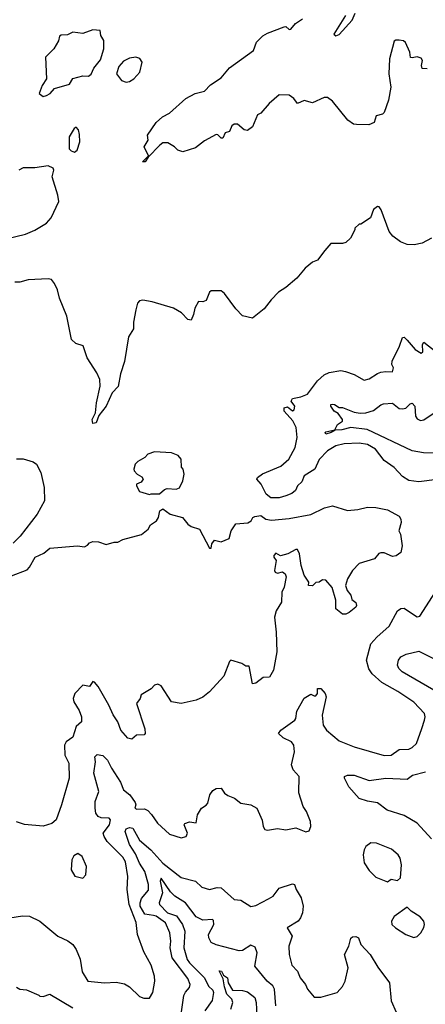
# Model space of a CAD drawing. Extents: x 1690054 to 1842981, y 782881 to 914114.
# Tile 228 of 256: x 1705815 to 1708253, y 879185 to 885110. Entities that reach past the tile are written whole.
import ezdxf

# ---------------------------------------------------------------- set-up
doc = ezdxf.new("R2010")
doc.units = 0

msp = doc.modelspace()

# ---------------------------------------------------------------- linework, layer by layer
at = {"layer": '0CON10XD'}
for points in [[(1708265, 884813.8), (1708235, 884816.7), (1708229.4, 884835), (1708236.7, 884865), (1708228.8, 884878.8), (1708205, 884886.4), (1708175, 884880), (1708165, 884883.3), (1708160, 884915), (1708133.5, 884973.5), (1708122.1, 884982.1), (1708095, 884986.9), (1708075, 884986.7), (1708065, 884980), (1708037.4, 884875), (1708033.4, 884783.4), (1708045.6, 884705), (1708031.2, 884625), (1708005, 884551.2), (1707995, 884541.2), (1707958, 884532), (1707945, 884490.8), (1707912.8, 884477.2), (1707838.7, 884478.7), (1707822, 884482), (1707787.5, 884505), (1707695, 884620), (1707665, 884642.5), (1707645, 884642.5), (1707575, 884609.4), (1707525, 884623.1), (1707485, 884605.6), (1707463.3, 884635), (1707433.8, 884655), (1707375, 884657.5), (1707314.3, 884605.7), (1707265, 884546.7), (1707245, 884536.7), (1707215, 884466.2), (1707185, 884443.3), (1707165, 884448), (1707125, 884480.6), (1707105, 884482), (1707089.5, 884470.5), (1707075, 884437.5), (1707050, 884430), (1707035, 884397.5), (1707025, 884397.5), (1707006.7, 884416.7), (1706995, 884418.8), (1706925, 884382), (1706870.7, 884339.3), (1706795, 884315.6), (1706765.6, 884325.6), (1706745.4, 884345.4), (1706705, 884369.5), (1706675, 884368.6), (1706657.5, 884355), (1706587, 884283), (1706570, 884255), (1706553.8, 884253.8), (1706588.3, 884291.7), (1706563.1, 884345), (1706587.5, 884385), (1706583.5, 884415), (1706635, 884491.4), (1706674.2, 884525), (1706715, 884547.5), (1706814, 884635), (1706868.8, 884665), (1706925, 884680), (1706961.9, 884718.1), (1707025, 884760.8), (1707075, 884820.6), (1707220, 884925), (1707238.9, 884975), (1707277.2, 885012.8), (1707305, 885029.4), (1707405, 885068), (1707415, 885068.8), (1707435, 885052), (1707445, 885052.9), (1707472.8, 885087.2), (1707515.7, 885114.3)], [(1707772.9, 885135), (1707703.9, 885023.9), (1707715, 885012), (1707735, 885020.8), (1707812.8, 885107.2), (1707830.7, 885149.3)], [(1705955, 884647.5), (1705975, 884653.3), (1705997.5, 884665), (1706024.1, 884695.9), (1706115, 884722.5), (1706135, 884756.7), (1706195, 884772.5), (1706229.3, 884770.7), (1706245, 884782.5), (1706261.2, 884818.8), (1706300.7, 884869.3), (1706321.2, 884935), (1706320, 884985), (1706302.5, 885015), (1706297.5, 885045), (1706255, 885048.6), (1706195, 885027.5), (1706135, 885034), (1706101.4, 885018.6), (1706065, 885016.7), (1706055, 885010), (1706047.1, 884982.9), (1706020.8, 884935), (1705970, 884885), (1705976.4, 884753.6), (1705950, 884715), (1705932.5, 884665), (1705955, 884647.5)], [(1706455, 884733.8), (1706475, 884738.8), (1706500, 884755), (1706536, 884795), (1706551.2, 884855), (1706537, 884877), (1706513.9, 884883.9), (1706475, 884878.8), (1706439.5, 884860.5), (1706411.7, 884828.3), (1706397.5, 884785), (1706427.5, 884745), (1706455, 884733.8)], [(1706145, 884312.5), (1706160, 884325), (1706175.6, 884375), (1706175, 884420), (1706167.7, 884447.7), (1706155, 884462.5), (1706142.5, 884455), (1706112.5, 884405), (1706113, 884333), (1706125, 884320), (1706145, 884312.5)], [(1705725, 883790), (1705849.7, 883820.3), (1705905, 883844), (1705975, 883886), (1706003.2, 883916.8), (1706050, 884015), (1706044, 884055), (1706010, 884165), (1706020, 884205), (1706016.7, 884216.7), (1705985, 884230), (1705905, 884218.8), (1705835, 884218.8), (1705810, 884205)], [(1708290, 883795), (1708235, 883765.4), (1708186.2, 883756.2), (1708145, 883757.9), (1708103.5, 883773.5), (1708058.3, 883808.3), (1708035, 883836.2), (1707988.1, 883965), (1707975, 883983.8), (1707965, 883986.2), (1707941.7, 883968.3), (1707923, 883917), (1707865, 883880), (1707855, 883880), (1707830, 883855), (1707830, 883845), (1707802.5, 883795), (1707775, 883770), (1707755, 883762.5), (1707685, 883762.5), (1707649.7, 883720.3), (1707605, 883663.3), (1707575, 883650), (1707530, 883615), (1707480, 883555), (1707415, 883498), (1707370.3, 883469.7), (1707326, 883425), (1707285, 883370), (1707215, 883313.8), (1707155, 883328.8), (1707115, 883370.6), (1707045, 883462.9), (1707025, 883478.8), (1706965, 883477.5), (1706955, 883470), (1706935, 883420), (1706915, 883412.5), (1706890, 883415), (1706866.7, 883375), (1706860, 883335), (1706845, 883302.5), (1706825, 883306.7), (1706787.5, 883345), (1706740, 883375), (1706611.7, 883411.7), (1706555, 883422.5), (1706535, 883417.5), (1706523.3, 883405), (1706513.3, 883365), (1706499.3, 883290.7), (1706499.7, 883250.3), (1706468.8, 883201.2), (1706445, 883052.5), (1706420.9, 882979.1), (1706407.4, 882902.6), (1706370, 882865), (1706334.2, 882785), (1706291.4, 882728.6), (1706275.4, 882685), (1706255, 882679.2), (1706251.1, 882705), (1706270.8, 882745), (1706276.2, 882805), (1706298.7, 882905), (1706295.7, 882945.7), (1706279.2, 882985), (1706220, 883075), (1706196.8, 883146.8), (1706151.7, 883161.7), (1706126.1, 883186.1), (1706097.8, 883325), (1706054.3, 883434.3), (1706042.5, 883485), (1706023.2, 883523.2), (1706005, 883546.2), (1705985, 883551.2), (1705865, 883543.8), (1705815, 883531.2), (1705785, 883530)], [(1707472.3, 882277.7), (1707450.8, 882259.2), (1707415.6, 882244.4), (1707375, 882233.5), (1707325, 882232.5), (1707295.6, 882255), (1707265.6, 882315), (1707240, 882345), (1707243.8, 882355), (1707275, 882378.1), (1707385, 882423.3), (1707431.9, 882465), (1707471.2, 882535), (1707482.9, 882595), (1707477.7, 882655), (1707456.8, 882696.8), (1707404.2, 882755), (1707404, 882775), (1707425, 882779.4), (1707455, 882756), (1707465, 882761.4), (1707469.1, 882785), (1707446, 882815), (1707455, 882831.2), (1707505, 882840.5), (1707545, 882857.5), (1707605, 882936.5), (1707645, 882971.9), (1707675, 882987.8), (1707745, 882998.1), (1707772.8, 882992.8), (1707824.6, 882974.6), (1707885, 882940), (1707915, 882949.1), (1707965, 882981.5), (1707985, 882988), (1708015, 882993.1), (1708055, 882990), (1708061.9, 883015), (1708052.5, 883035), (1708054, 883055), (1708098.8, 883145), (1708115, 883197.5), (1708125, 883198.8), (1708145, 883182.5), (1708192.2, 883125), (1708227.7, 883102.3), (1708238.6, 883111.4), (1708236, 883155), (1708245, 883170), (1708318.6, 883111.4)], [(1708305, 882501), (1708243.2, 882503.2), (1708175, 882515.7), (1707903.1, 882643.1), (1707804.8, 882655.2), (1707752, 882642), (1707710.5, 882639.5), (1707686.2, 882625), (1707655, 882616.2), (1707650.6, 882625), (1707655, 882628.9), (1707708.3, 882641.7), (1707724.5, 882675), (1707754.4, 882695), (1707754.5, 882705), (1707729.8, 882739.8), (1707705.8, 882754.2), (1707684.4, 882785), (1707685.9, 882794.1), (1707695, 882796.1), (1707707.1, 882795), (1707735, 882775.5), (1707755, 882776.2), (1707825, 882747.7), (1707862.4, 882742.4), (1707896.2, 882745), (1707941.1, 882758.9), (1707985, 882791.9), (1708002.4, 882797.6), (1708055, 882801.9), (1708095, 882770), (1708115, 882768.1), (1708135, 882773.3), (1708161.7, 882798.3), (1708175, 882801.6), (1708190.5, 882785), (1708193.3, 882723.3), (1708205, 882708.2), (1708225, 882697.7), (1708245, 882701.8), (1708300.6, 882739.4)], [(1708325, 882342.5), (1708215, 882329.5), (1708155, 882336.8), (1708115, 882360.3), (1708065, 882415.4), (1708005, 882456.7), (1707952.7, 882525), (1707905, 882553.2), (1707855, 882562.4), (1707765, 882558.6), (1707715.7, 882545), (1707664.7, 882515.3), (1707615, 882464), (1707589.2, 882405), (1707525.2, 882364.8), (1707510.7, 882329.3), (1707485.3, 882305), (1707472.3, 882277.7)], [(1706595, 882252.5), (1706605, 882257.5), (1706655, 882257.5), (1706685, 882283.3), (1706701.7, 882288.3), (1706755.7, 882284.3), (1706775, 882293.8), (1706795.5, 882334.5), (1706804, 882375), (1706797.5, 882405), (1706787, 882417), (1706786.4, 882466.4), (1706768.3, 882488.3), (1706726.4, 882503.6), (1706625, 882508.8), (1706584.2, 882495.8), (1706567.5, 882475), (1706525, 882451.2), (1706508.8, 882435), (1706500, 882405), (1706503.8, 882395), (1706521.2, 882375), (1706548.3, 882358.3), (1706556, 882345), (1706545, 882326.7), (1706517.5, 882315), (1706517.5, 882305), (1706535, 882270), (1706595, 882252.5)], [(1705795, 882466.7), (1705835, 882466.7), (1705895, 882448.8), (1705916, 882435), (1705941.4, 882385), (1705962.5, 882295), (1705964.4, 882215), (1705920, 882135), (1705817.4, 882002.6), (1705775, 881960)], [(1705766.1, 881763.9), (1705859.7, 881800.3), (1705874.3, 881815.7), (1705906.9, 881875), (1705959.5, 881900.5), (1705995, 881930), (1706163, 881943), (1706205, 881937.5), (1706223, 881947), (1706235, 881962.5), (1706255, 881970), (1706288.3, 881968.3), (1706335, 881952.5), (1706383.6, 881966.4), (1706405, 881966.7), (1706435, 881981.2), (1706547.7, 882012.3), (1706587.5, 882045), (1706600.7, 882069.3), (1706637.5, 882095), (1706648.8, 882115), (1706656.7, 882155), (1706675, 882167.5), (1706720, 882135), (1706792.5, 882115), (1706825, 882073.3), (1706845, 882060), (1706895, 882043.3), (1706955, 881930), (1706965, 881930), (1706970, 881955), (1706985, 881977.5), (1707025, 881967.5), (1707073, 881987), (1707086.7, 882035), (1707113.9, 882076.1), (1707187, 882083), (1707206.4, 882093.6), (1707216.7, 882115), (1707228.8, 882121.2), (1707265, 882126.5), (1707294, 882104), (1707328.8, 882098.8), (1707435, 882107.8), (1707565, 882132.9), (1707646.8, 882173.2), (1707695, 882184.3), (1707785, 882155.7), (1707846.9, 882163.1), (1707905, 882175.7), (1707955, 882174), (1708025, 882160), (1708095, 882122.9), (1708105.6, 882105), (1708107.5, 882085), (1708093.3, 882035), (1708103.3, 882015), (1708113.2, 881943.2), (1708105.4, 881904.6), (1708077.2, 881882.8), (1708055, 881880.6), (1708005, 881902.5), (1707985, 881902), (1707973.1, 881896.9), (1707946.7, 881865), (1707855, 881838), (1707815, 881796), (1707786, 881745), (1707773.8, 881705), (1707783.3, 881675), (1707805, 881646.7), (1707811.1, 881621.1), (1707835, 881603.8), (1707840, 881585), (1707835, 881574), (1707795, 881542), (1707775, 881532.5), (1707755, 881532.5), (1707714.4, 881564.4), (1707716.1, 881616.1), (1707694.1, 881694.1), (1707655, 881736.7), (1707635, 881738.8), (1707615, 881726.2), (1707595, 881722.5), (1707575, 881702.5), (1707550, 881705), (1707552.5, 881725), (1707525, 881767.5), (1707505.8, 881825), (1707497.5, 881895), (1707485, 881922.5), (1707475, 881922.5), (1707426.7, 881896.7), (1707383.3, 881883.3), (1707355, 881900), (1707343.3, 881885), (1707343.3, 881875), (1707357.5, 881855), (1707346.7, 881795), (1707350, 881785), (1707365, 881780), (1707395, 881786.7), (1707411.2, 881775), (1707417.3, 881757.3), (1707404.2, 881695), (1707390, 881665), (1707388.6, 881605), (1707357.4, 881552.6), (1707345.6, 881515), (1707357.5, 881425), (1707361.4, 881305), (1707340, 881195), (1707315.9, 881154.1), (1707278.3, 881151.7), (1707235, 881116.7), (1707215, 881113.3), (1707195, 881220), (1707175, 881220), (1707150, 881235), (1707084.3, 881255.7), (1707075, 881247.5), (1707041.1, 881158.9), (1706955.5, 881064.5), (1706915, 881032.5), (1706875.5, 881014.5), (1706785, 880994.3), (1706726.7, 881005), (1706665, 881101.2), (1706645, 881111.2), (1706624.3, 881105.7), (1706605, 881083.3), (1706545, 881047.5), (1706538.8, 881025), (1706517.5, 880995), (1706566.4, 880843.6), (1706570, 880815), (1706563, 880807), (1706516.4, 880803.6), (1706489.5, 880780.5), (1706465, 880787.1), (1706422.5, 880835), (1706405.5, 880885.5), (1706376, 880926), (1706351.1, 880985), (1706286.6, 881096.6), (1706265, 881122.5), (1706255, 881127.5), (1706235, 881097.5), (1706195, 881106.2), (1706145.7, 881054.3), (1706136.9, 881025), (1706140, 881005), (1706172.7, 880952.7), (1706185.4, 880915), (1706185.5, 880885), (1706155, 880855.8), (1706135, 880792), (1706095, 880763.8), (1706084.3, 880745), (1706085.7, 880685), (1706109.6, 880635), (1706112.2, 880545), (1706066.2, 880386.2), (1706033.3, 880295), (1706007.7, 880272.3), (1705955, 880256), (1705843.6, 880266.4), (1705795, 880283.8)], [(1705755, 879704.4), (1705832.3, 879717.7), (1705874.5, 879714.5), (1705936.7, 879685), (1706044.4, 879594.4), (1706105, 879567.5), (1706133.8, 879545), (1706154.2, 879514.2), (1706177.5, 879457.5), (1706189.5, 879379.5), (1706225, 879324.6), (1706325, 879313.6), (1706395, 879317.3), (1706445, 879308.2), (1706475, 879289.5), (1706535, 879232.5), (1706561.7, 879221.7), (1706595, 879222.5), (1706615, 879256.7), (1706627.1, 879325), (1706625.4, 879355), (1706605, 879420), (1706561.3, 879501.3), (1706522.2, 879605), (1706515, 879676.7), (1706471.9, 879785), (1706461.3, 879875), (1706465.3, 879954.7), (1706451.4, 880041.4), (1706435, 880071.1), (1706340.7, 880165), (1706321.6, 880195), (1706317.3, 880215), (1706353.9, 880265), (1706361.1, 880295), (1706353.3, 880305), (1706305, 880307.7), (1706285.8, 880315), (1706273.1, 880335), (1706267.5, 880365), (1706267.9, 880405), (1706290, 880465), (1706260, 880575), (1706270, 880645), (1706266, 880675), (1706281.3, 880688.7), (1706315, 880681.2), (1706343.4, 880655), (1706366, 880606), (1706421.2, 880521.2), (1706439.6, 880475), (1706476.2, 880446.2), (1706509.3, 880399.3), (1706512.5, 880385), (1706506.7, 880365), (1706518.3, 880358.3), (1706565, 880360.5), (1706585, 880350.5), (1706607.8, 880327.7), (1706642.9, 880275), (1706715, 880207.8), (1706785, 880186.9), (1706814.5, 880195.5), (1706824.4, 880215), (1706804.3, 880265), (1706807.7, 880272.3), (1706836.4, 880283.6), (1706875, 880277.5), (1706883.8, 880325), (1706907.3, 880365), (1706935, 880384.2), (1706945, 880395.7), (1706958.2, 880445), (1706975, 880472.5), (1706995, 880484.3), (1707025, 880486.2), (1707045.6, 880455), (1707065, 880440.7), (1707105.3, 880425.3), (1707145, 880396), (1707205, 880386), (1707240, 880365), (1707273, 880293), (1707277.7, 880255), (1707287.8, 880237.8), (1707305, 880233.3), (1707365, 880242.9), (1707415, 880234.4), (1707475, 880247.8), (1707535, 880222.5), (1707555, 880228.6), (1707564.6, 880255), (1707562.9, 880285), (1707539.6, 880345), (1707518, 880375), (1707492.6, 880457.4), (1707494.5, 880555), (1707458.6, 880595), (1707448.6, 880625), (1707467.1, 880705), (1707462.9, 880745), (1707448, 880765), (1707397.6, 880787.6), (1707370.8, 880815), (1707383.8, 880835), (1707469.2, 880895), (1707475.6, 880905), (1707480.9, 880949.1), (1707525, 881026.9), (1707565, 881051.9), (1707585, 881040.8), (1707595, 881041.9), (1707605.5, 881055), (1707604.2, 881085), (1707625, 881086.2), (1707651.8, 881055), (1707656.8, 881035), (1707632.6, 880925), (1707638.2, 880865), (1707658.5, 880835), (1707735, 880771.2), (1707825, 880734.4), (1708005, 880681.2), (1708048, 880685), (1708095, 880717.3), (1708155, 880720.4), (1708175, 880729.3), (1708199.8, 880755), (1708231.9, 880845), (1708249.2, 880895), (1708252.5, 880915), (1708247.5, 880935), (1708185, 881002.2), (1708087.7, 881067.7), (1707992.3, 881122.3), (1707934.4, 881174.4), (1707912.7, 881202.7), (1707900, 881255), (1707926.2, 881353.8), (1707961.4, 881395), (1708035, 881460.8), (1708086.9, 881553.1), (1708105, 881566.9), (1708125, 881568.1), (1708195, 881522.5), (1708205, 881517.5), (1708219.3, 881520.7), (1708315, 881666.2)], [(1708304.5, 881075), (1708114.5, 881185), (1708094.4, 881205), (1708085.6, 881225), (1708091.8, 881255), (1708105.7, 881275), (1708138.1, 881291.9), (1708215, 881309.6), (1708355, 881239.7)], [(1708290.1, 880180.1), (1708205, 880274.5), (1708125, 880320.9), (1708024.1, 880354.1), (1707965, 880397.9), (1707905, 880407.6), (1707855, 880424.3), (1707794.1, 880494.1), (1707766.7, 880545), (1707767.9, 880555), (1707785, 880563.6), (1707825, 880564.7), (1707915, 880530.9), (1708015, 880545.3), (1708145, 880540.6), (1708175.8, 880564.2), (1708255, 880582.9)], [(1706785.2, 879124.8), (1706802.2, 879237.8), (1706811.3, 879258.7), (1706835, 879285.6), (1706840.5, 879305), (1706825, 879340.9), (1706730.4, 879465), (1706719.1, 879525), (1706723.1, 879565), (1706717.3, 879615), (1706691.8, 879675), (1706635.4, 879715.4), (1706619.6, 879719.6), (1706567.2, 879727.2), (1706538.7, 879775), (1706538.1, 879795), (1706547.7, 879822.3), (1706588.7, 879871.3), (1706589.7, 879905), (1706566.8, 879985), (1706535.6, 880035), (1706510.8, 880090.8), (1706474.1, 880145.9), (1706449.5, 880225), (1706455, 880240.4), (1706475, 880249.8), (1706495, 880244.7), (1706535, 880172.9), (1706603.9, 880113.9), (1706676.1, 880035), (1706785, 879948.2), (1706871.2, 879925), (1706909.7, 879889.7), (1706955, 879876.2), (1707002.7, 879887.3), (1707025, 879886.4), (1707105, 879816.2), (1707145, 879811.2), (1707205, 879774.4), (1707235, 879780), (1707309.7, 879819.7), (1707339.2, 879835), (1707375, 879883.3), (1707455, 879910), (1707466.7, 879905), (1707476.4, 879876.4), (1707507.5, 879825), (1707518.8, 879775), (1707514, 879735), (1707503.1, 879705), (1707488.1, 879685), (1707422.5, 879645), (1707452.5, 879595), (1707433.5, 879535), (1707434.4, 879485), (1707451.4, 879421.4), (1707485, 879384), (1707501.4, 879345), (1707533.7, 879303.7), (1707545.8, 879275), (1707585, 879228.8), (1707625, 879228), (1707723.8, 879256.2), (1707755, 879292), (1707771.8, 879325), (1707788.5, 879405), (1707767.8, 879485), (1707794.1, 879535), (1707806.3, 879583.7), (1707815, 879591.1), (1707835, 879592.9), (1707851.1, 879585), (1707865.6, 879545.6), (1707922.5, 879485), (1707968.1, 879408.1)], [(1708025, 879922.5), (1708047, 879937), (1708085, 879930), (1708103.6, 879946.4), (1708109.2, 880025), (1708102.9, 880065), (1708090, 880085), (1708048.9, 880118.9), (1707960, 880155), (1707925, 880156.2), (1707895.8, 880134.2), (1707885.6, 880114.4), (1707880, 880085), (1707885.4, 880035.4), (1707915, 879990.8), (1707955, 879950.8), (1708025, 879922.5)], [(1706195, 879943.5), (1706212.9, 879965), (1706216.9, 880015), (1706189.4, 880075), (1706165, 880092), (1706141.1, 880078.9), (1706128.6, 880055), (1706123.8, 879995), (1706146, 879956), (1706195, 879943.5)], [(1707355.5, 879175), (1707347.1, 879275), (1707336, 879296), (1707301.8, 879325), (1707228.5, 879415), (1707242.9, 879495), (1707229.4, 879529.4), (1707205, 879540), (1707155, 879509.4), (1707135, 879506.9), (1706995, 879541.9), (1706966.4, 879556.4), (1706952.5, 879585), (1706950, 879605), (1706980.9, 879665), (1706979.8, 879689.8), (1706974.6, 879694.6), (1706915, 879691), (1706875, 879711.9), (1706812.4, 879795), (1706747.1, 879835), (1706721.2, 879861.2), (1706665, 879943.3), (1706660, 879925), (1706673.6, 879855), (1706652.9, 879795), (1706655.8, 879785), (1706702.5, 879735), (1706756.8, 879716.8), (1706793, 879665), (1706807.2, 879625), (1706801.2, 879525), (1706822, 879455), (1706835, 879434.5), (1706924.7, 879345), (1706950, 879295), (1706975, 879269.2), (1706980, 879255), (1706971.7, 879208.3), (1706927.4, 879145)], [(1708185, 879586), (1708205, 879593.3), (1708226.2, 879615), (1708243.9, 879646.1), (1708248.8, 879665), (1708243.3, 879685), (1708221.7, 879711.7), (1708167.5, 879745), (1708145, 879770), (1708065, 879714), (1708048.9, 879685), (1708052.2, 879665), (1708073.1, 879645), (1708135, 879605.4), (1708185, 879586)], [(1707083.9, 879155), (1707096.6, 879195), (1707089.2, 879215), (1707060.5, 879245), (1707045, 879290), (1707038.2, 879338.2), (1707012.9, 879387.1), (1707027.8, 879385), (1707040.2, 879360.2), (1707063.3, 879345), (1707067.3, 879315), (1707095, 879270), (1707155, 879268.2), (1707185, 879259.6), (1707227.5, 879225), (1707235.3, 879195), (1707242.9, 879075)], [(1707968.1, 879408.1), (1708037.5, 879315), (1708048.2, 879205), (1708078.2, 879138.2)], [(1705795, 879288.6), (1705815, 879275.6), (1705855, 879271.2), (1705929.2, 879239.2), (1705935, 879233.3), (1705955, 879232.5), (1705995, 879246.2), (1706135, 879163.4)]]:
    msp.add_lwpolyline(points, dxfattribs=at)

doc.saveas('drawing.dxf')
